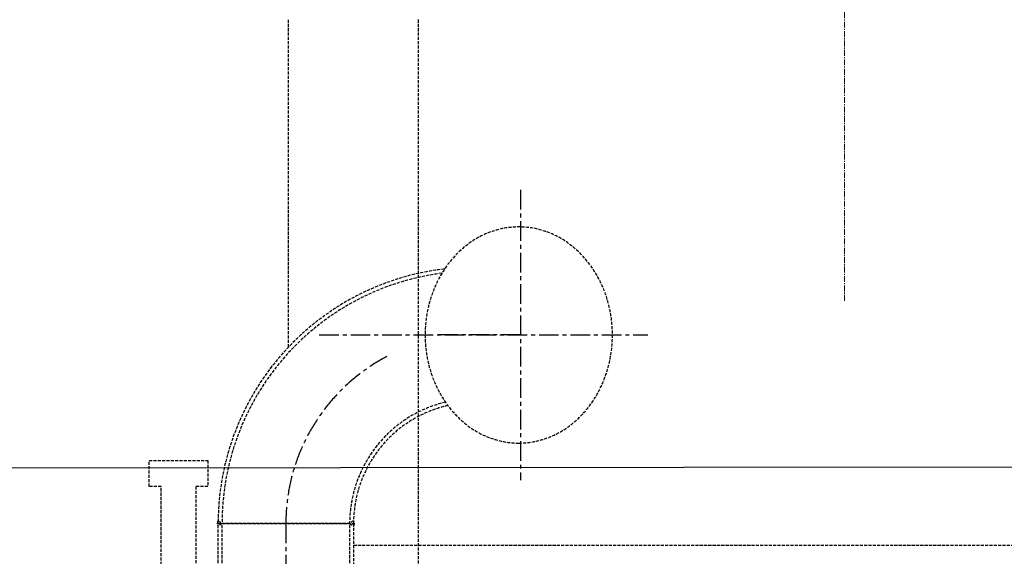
# Model space of a CAD drawing. Header units: millimetres. Extents: x 42975 to 708721, y 118172 to 172014.
# Tile 115 of 256: x 322940 to 324533, y 148269 to 149137. Entities that reach past the tile are written whole.
import ezdxf

# ---------------------------------------------------------------- set-up
doc = ezdxf.new("R2010")
doc.units = ezdxf.units.MM
doc.linetypes.add('ГТО-1 Пунктир', pattern=[7, 5, -2])
doc.linetypes.add('осевая', pattern=[50.8, 31.75, -6.35, 6.35, -6.35])
for name, color, linetype, lineweight in [('ГТО-2_Пунктир_025', 151, 'ГТО-1 Пунктир', 25), ('ГТО-2_Размеры_035', 2, 'Continuous', 35), ('ОГОС_Пунктир_025', 151, 'ГТО-1 Пунктир', 25), ('ОГСО_Оси_025', 7, 'осевая', 25), ('ОЗиМ Линии', 7, 'Continuous', 25), ('ОЗиМ_ось', 6, 'осевая', 25)]:
    doc.layers.add(name, color=color, linetype=linetype, lineweight=lineweight)
doc.styles.get("Standard").update_dxf_attribs({"font": 'arial.ttf'})
doc.linetypes.add('Линия уплотнения', pattern='A,15,-5.08,["x",Standard,S=3.54,R=0,X=-1.27,Y=-1.27],-6.35', length=26.43)

# ---------------------------------------------------------------- blocks, each defined once
blk = doc.blocks.new('ОГСО_Затвор_План')
at = {"layer": 'ОГОС_Пунктир_025'}
for p, q in [((-1013.7, 689.4), (-1007.4, 685)), ((-794.6, 689.4), (-800.9, 685)), ((-1013.7, 278.6), (-1013.7, 685)), ((-1013.7, 685), (-794.6, 685)), ((-1007.4, 685), (-1013.7, 680.6)), ((-1007.4, 278.6), (-1007, 685)), ((-800.9, 685), (-1007.4, 685)), ((-800.9, 278.6), (-800.9, 685)), ((-800.9, 685), (-794.6, 680.6)), ((-794.6, 685), (-794.6, 278.6)), ((-794.6, 650), (949.7, 650))]:
    blk.add_line(p, q, dxfattribs=at)
blk.add_lwpolyline([(-1030.3, 787), (-1030.3, 745), (-1049.8, 745), (-1049.8, 548), (-1052.8, 545), (-1102.8, 545), (-1105.8, 548), (-1105.8, 745), (-1125.3, 745), (-1125.3, 787)], close=True, dxfattribs=at)
for centre, radius, start, end in [((-599.2, 685), 414.6, 96.6709, 180), ((-599.2, 685), 408.3, 97.3931, 180), ((-599.2, 685), 201.8, 103.4112, 180), ((-599.2, 685), 195.5, 102.6522, 180), ((-1007.5, 685), 7.61, 144.5118, 215.185), ((-801.1, 685.1), 7.86, 325.3975, 33.9481)]:
    blk.add_arc(centre, radius, start, end, dxfattribs=at)
at = {"layer": 'ОГОС_Пунктир_025', "extrusion": (0, 0, -1)}
blk.add_ellipse((-527.3, 990), major_axis=(0, -174.8), ratio=0.867023, dxfattribs=at)
at = {"layer": 'ОГСО_Оси_025'}
for p, q in [((-524.3, 1224.7), (-524.3, 755.3)), ((-850.1, 990), (-318.5, 990)), ((-524.3, 990), (-662.8, 990)), ((-904.2, 685), (-904.2, -995))]:
    blk.add_line(p, q, dxfattribs=at)
blk.add_arc((-599.2, 685), 305, 117.7172, 180, dxfattribs=at)
blk = doc.blocks.new('тройник')
at = {"layer": 'ОЗиМ_ось', "lineweight": 20, "ltscale": 0.3}
blk.add_line((536290, 775770.9), (536290, 788502.9), dxfattribs=at)
blk = doc.blocks.new('A$C1AA538EC')
at = {"layer": 'ОГОС_Пунктир_025'}
blk.add_line((-900, -10129.9), (-900, -9600.1), dxfattribs=at)
at = {"layer": 'ГТО-2_Размеры_035'}
blk.add_blockref('тройник', (-536290, -785825.7), dxfattribs=at)
at = {"layer": 'ГТО-2_Размеры_035', "rotation": 0.0001303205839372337}
blk.add_blockref('ОГСО_Затвор_План', (0, -11100.1), dxfattribs=at)

msp = doc.modelspace()

# ---------------------------------------------------------------- linework, layer by layer
at = {"layer": 'ГТО-2_Пунктир_025'}
msp.add_line((323584.6, 149137.2), (323584.6, 137837.2), dxfattribs=at)
at = {"layer": 'ОЗиМ Линии', "color": 4, "linetype": 'Линия уплотнения', "ltscale": 1.7}
msp.add_lwpolyline([(318074.6, 148407.2), (318074.6, 139337.2), (364324.1, 139352.8), (364324.1, 148450.1)], close=True, dxfattribs=at)

# ---------------------------------------------------------------- block references
at = {"layer": 'ГТО-2_Размеры_035'}
msp.add_blockref('A$C1AA538EC', (324274.6, 158737.1), dxfattribs=at)

doc.saveas('drawing.dxf')
